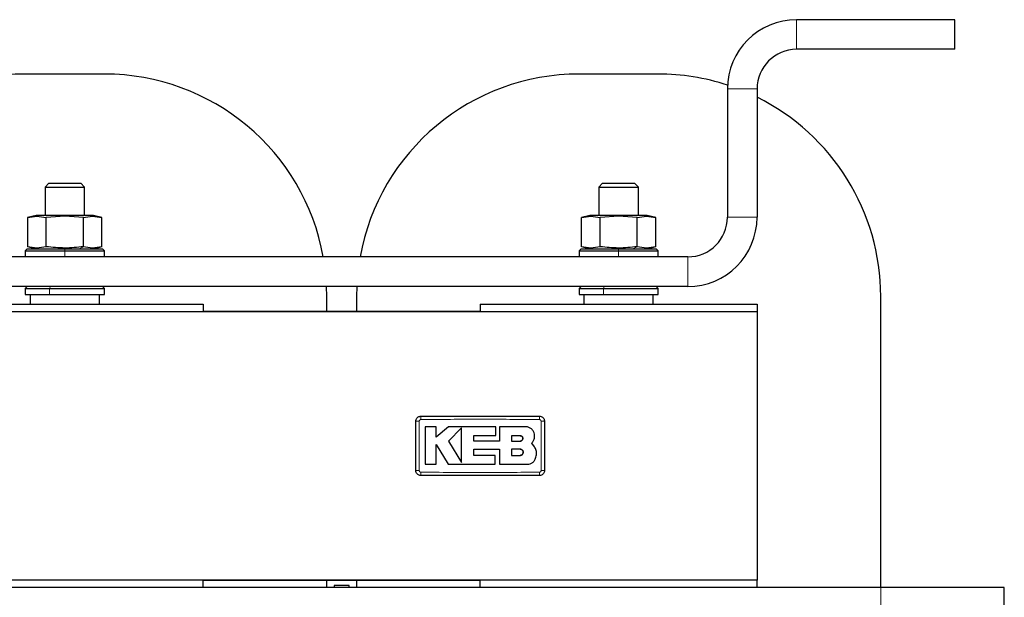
# Model space of a CAD drawing. Header units: millimetres. Extents: x 5 to 418, y 2 to 292.
# Tile 5 of 23: x 105 to 155, y 116 to 145. Entities that reach past the tile are written whole.
import ezdxf

# ---------------------------------------------------------------- set-up
doc = ezdxf.new("R2010")
doc.units = ezdxf.units.MM

msp = doc.modelspace()

# ---------------------------------------------------------------- linework, layer by layer
at = {"color": 7, "linetype": 'Continuous', "lineweight": 25}
for p, q in [((152.5561, 145.1346), (144.5561, 145.1346)), ((152.5561, 143.6346), (152.5561, 145.1346)), ((152.5561, 143.6346), (144.5561, 143.6346)), ((109.5561, 142.3846), (105.5561, 142.3846)), ((137.5561, 142.3846), (133.5561, 142.3846)), ((141.0561, 141.6346), (141.0561, 135.1346)), ((142.5561, 141.6346), (142.5561, 135.1346)), ((106.7479, 136.8596), (106.5561, 136.6678)), ((106.5561, 136.6678), (106.5561, 135.2346)), ((106.5561, 136.6678), (108.5561, 136.6678)), ((106.7479, 136.8596), (108.3644, 136.8596)), ((108.5561, 136.6678), (108.3644, 136.8596)), ((108.5561, 135.2346), (108.5561, 136.6678)), ((134.7479, 136.8596), (134.5561, 136.6678)), ((134.5561, 136.6678), (134.5561, 135.2346)), ((134.5561, 136.6678), (136.5561, 136.6678)), ((134.7479, 136.8596), (136.3644, 136.8596)), ((136.5561, 136.6678), (136.3644, 136.8596)), ((136.5561, 135.2346), (136.5561, 136.6678)), ((106.1061, 135.2346), (105.6779, 135.1199)), ((105.6797, 133.6488), (105.6797, 135.1203)), ((107.5561, 135.2346), (106.1061, 135.2346)), ((107.5561, 135.1877), (106.6179, 135.1203)), ((106.6179, 133.6488), (106.6179, 135.1203)), ((109.0061, 135.2346), (107.5561, 135.2346)), ((108.4943, 135.1203), (107.5561, 135.1877)), ((108.4943, 133.6488), (108.4943, 135.1203)), ((109.4343, 135.1199), (109.0061, 135.2346)), ((109.4325, 133.6488), (109.4325, 135.1203)), ((134.1061, 135.2346), (133.6779, 135.1199)), ((133.6797, 133.6488), (133.6797, 135.1203)), ((135.5561, 135.2346), (134.1061, 135.2346)), ((135.5561, 135.1877), (134.6179, 135.1203)), ((134.6179, 133.6488), (134.6179, 135.1203)), ((137.0061, 135.2346), (135.5561, 135.2346)), ((136.4943, 135.1203), (135.5561, 135.1877)), ((136.4943, 133.6488), (136.4943, 135.1203)), ((137.4343, 135.1199), (137.0061, 135.2346)), ((137.4325, 133.6488), (137.4325, 135.1203)), ((105.6561, 133.5346), (105.5561, 133.4346)), ((105.5561, 133.4346), (105.5561, 133.1346)), ((105.5561, 133.4346), (107.5561, 133.4346)), ((105.6561, 133.5346), (107.5561, 133.5346)), ((105.6729, 133.6507), (106.1061, 133.5346)), ((107.5561, 133.5346), (109.4561, 133.5346)), ((107.5561, 133.4346), (109.5561, 133.4346)), ((109.0061, 133.5346), (109.4394, 133.6507)), ((109.5561, 133.4346), (109.4561, 133.5346)), ((109.5561, 133.1346), (109.5561, 133.4346)), ((133.6561, 133.5346), (133.5561, 133.4346)), ((133.5561, 133.4346), (133.5561, 133.1346)), ((133.5561, 133.4346), (135.5561, 133.4346)), ((133.6561, 133.5346), (135.5561, 133.5346)), ((133.6729, 133.6507), (134.1061, 133.5346)), ((135.5561, 133.5346), (137.4561, 133.5346)), ((135.5561, 133.4346), (137.5561, 133.4346)), ((137.0061, 133.5346), (137.4394, 133.6507)), ((137.5561, 133.4346), (137.4561, 133.5346)), ((137.5561, 133.1346), (137.5561, 133.4346)), ((139.0561, 133.1346), (76.0561, 133.1346)), ((139.0561, 131.6346), (76.0561, 131.6346)), ((105.6561, 131.6346), (105.5561, 131.5346)), ((105.5561, 131.5346), (105.5561, 131.2346)), ((105.5561, 131.5346), (106.79, 131.5346)), ((106.79, 131.5346), (109.5561, 131.5346)), ((109.5561, 131.5346), (109.4561, 131.6346)), ((109.5561, 131.2346), (109.5561, 131.5346)), ((120.8061, 131.1346), (120.795, 131.6346)), ((122.3172, 131.6346), (122.3061, 131.1346)), ((133.6561, 131.6346), (133.5561, 131.5346)), ((133.5561, 131.5346), (133.5561, 131.2346)), ((133.5561, 131.5346), (134.79, 131.5346)), ((134.79, 131.5346), (137.5561, 131.5346)), ((137.5561, 131.5346), (137.4561, 131.6346)), ((137.5561, 131.2346), (137.5561, 131.5346)), ((105.5561, 131.2346), (106.79, 131.2346)), ((105.8061, 131.2346), (105.8061, 130.7346)), ((106.79, 131.2346), (109.5561, 131.2346)), ((109.3061, 130.7346), (109.3061, 131.2346)), ((120.8061, 130.3846), (120.8061, 131.1346)), ((122.3061, 131.1346), (122.3061, 130.3846)), ((133.5561, 131.2346), (134.79, 131.2346)), ((133.8061, 131.2346), (133.8061, 130.7346)), ((134.79, 131.2346), (137.5561, 131.2346)), ((137.3061, 130.7346), (137.3061, 131.2346)), ((148.8061, 116.4096), (148.8061, 131.1346)), ((100.5561, 130.7346), (114.5561, 130.7346)), ((114.5561, 130.7346), (114.5561, 130.3596)), ((128.5561, 130.7346), (142.5561, 130.7346)), ((128.5561, 130.7346), (128.5561, 130.3596)), ((142.5561, 130.7346), (142.5561, 130.3596)), ((142.5561, 130.3596), (72.5561, 130.3596)), ((114.5561, 130.3846), (128.5561, 130.3846)), ((142.5561, 130.3596), (142.5561, 116.7846)), ((126.3284, 124.5419), (125.7785, 124.5419)), ((126.3284, 124.0087), (126.3284, 124.5419)), ((126.9541, 124.5419), (126.3284, 124.0087)), ((129.3535, 124.5419), (126.9541, 124.5419)), ((127.6099, 124.4824), (126.9541, 123.8077)), ((129.3535, 124.0903), (129.3535, 124.5419)), ((129.5272, 124.5419), (129.5272, 123.8019)), ((130.8497, 124.5419), (129.5272, 124.5419)), ((128.2323, 124.0903), (129.3535, 124.0903)), ((128.2323, 123.8019), (128.2323, 124.0903)), ((130.5722, 124.0867), (130.1369, 124.0867)), ((130.1369, 124.0867), (130.1369, 123.8077)), ((126.328, 123.6333), (126.9333, 122.6385)), ((126.328, 122.6385), (126.328, 123.6333)), ((126.9541, 123.8077), (127.6099, 122.7299)), ((129.5272, 123.8019), (128.2323, 123.8019)), ((130.1369, 123.8077), (130.5722, 123.8077)), ((131.3063, 123.53), (131.164, 123.7062)), ((128.2326, 123.4083), (129.5272, 123.4083)), ((128.2326, 123.0895), (128.2326, 123.4083)), ((129.3085, 123.0895), (128.2326, 123.0895)), ((129.3085, 122.6385), (129.3085, 123.0895)), ((129.5272, 123.4083), (129.5272, 122.6385)), ((130.1369, 123.4083), (130.1369, 123.0895)), ((130.5722, 123.4083), (130.1369, 123.4083)), ((130.1369, 123.0895), (130.5722, 123.0895)), ((125.7785, 122.6385), (126.328, 122.6385)), ((126.9333, 122.6385), (129.3085, 122.6385)), ((129.5272, 122.6385), (130.9465, 122.6385)), ((142.5561, 116.7846), (72.5561, 116.7846)), ((114.5561, 116.4096), (114.5561, 116.7846)), ((128.5561, 116.7596), (114.5561, 116.7596)), ((120.8061, 116.4096), (120.8061, 116.7596)), ((121.1811, 116.5096), (121.1811, 116.4096)), ((121.9311, 116.5096), (121.1811, 116.5096)), ((121.9311, 116.4096), (121.9311, 116.5096)), ((122.3061, 116.7596), (122.3061, 116.4096)), ((128.5561, 116.4096), (128.5561, 116.7846)), ((142.5561, 116.4096), (142.5561, 116.7846)), ((114.5561, 116.4096), (100.5561, 116.4096)), ((128.5561, 116.4096), (114.5561, 116.4096)), ((142.5561, 116.4096), (128.5561, 116.4096)), ((148.8061, 116.4096), (142.5561, 116.4096)), ((155.0561, 116.4096), (148.8061, 116.4096)), ((155.0561, 115.4096), (155.0561, 116.4096))]:
    msp.add_line(p, q, dxfattribs=at)
at = {"color": 7, "linetype": 'Continuous', "lineweight": 18}
for p, q in [((144.5561, 145.1346), (144.5561, 143.6346)), ((142.5561, 141.6346), (141.0561, 141.6346)), ((107.5561, 135.2346), (107.5561, 135.1877)), ((135.5561, 135.2346), (135.5561, 135.1877)), ((141.0561, 135.1346), (142.5561, 135.1346)), ((107.5561, 133.5346), (107.5561, 133.4346)), ((107.5561, 133.1346), (107.5561, 133.4346)), ((108.2811, 133.5346), (108.4943, 133.6488)), ((135.5561, 133.5346), (135.5561, 133.4346)), ((135.5561, 133.1346), (135.5561, 133.4346)), ((136.2811, 133.5346), (136.4943, 133.6488)), ((139.0561, 131.6346), (139.0561, 133.1346)), ((106.8283, 131.6346), (106.79, 131.5346)), ((106.79, 131.2346), (106.79, 131.5346)), ((134.8283, 131.6346), (134.79, 131.5346)), ((134.79, 131.2346), (134.79, 131.5346)), ((148.8061, 115.4096), (148.8061, 116.4096))]:
    msp.add_line(p, q, dxfattribs=at)
at = {"color": 7, "linetype": 'Continuous', "lineweight": 25}
for centre, radius, start, end in [((144.5561, 141.6346), 3.5, 90, 180), ((144.5561, 141.6346), 2, 90, 180), ((105.5561, 131.1346), 11.25, 90, 169.75965), ((109.5561, 131.1346), 11.25, 10.24035, 90), ((133.5561, 131.1346), 11.25, 90, 169.75965), ((137.5561, 131.1346), 11.25, 71.84613, 90), ((137.5561, 131.1346), 11.25, 0, 63.6122), ((139.0561, 135.1346), 3.5, 270, 0), ((139.0561, 135.1346), 2, 270, 0)]:
    msp.add_arc(centre, radius, start, end, dxfattribs=at)
at = {"color": 7, "linetype": 'Continuous', "lineweight": 18}
for centre, radius, start, end in [((129.0758, 124.9426), 3.522, 177.89329, 180.69136), ((128.0365, 124.9426), 3.522, 359.30862, 2.10675), ((125.4356, 121.2008), 3.6236, 89.32802, 92.04761), ((131.6766, 121.2006), 3.6238, 87.95247, 90.67195), ((125.4356, 125.941), 3.6212, 267.95105, 270.67242), ((129.0739, 122.2016), 3.5202, 179.30828, 182.10781), ((128.0365, 122.2016), 3.522, 357.89328, 0.69137), ((131.6766, 125.9436), 3.6238, 269.32805, 272.04752)]:
    msp.add_arc(centre, radius, start, end, dxfattribs=at)
at = {"color": 7, "linetype": 'Continuous', "lineweight": 25}
for points, knots in [([(105.6797, 135.1203), (105.8361, 135.154), (106.1488, 135.2214), (106.4616, 135.154), (106.6179, 135.1203)], [0, 0, 0, 0, 0.4999949, 1, 1, 1, 1]), ([(108.4943, 135.1203), (108.6507, 135.154), (108.9634, 135.2214), (109.2761, 135.154), (109.4325, 135.1203)], [0, 0, 0, 0, 0.4999949, 1, 1, 1, 1]), ([(133.6797, 135.1203), (133.8361, 135.154), (134.1488, 135.2214), (134.4616, 135.154), (134.6179, 135.1203)], [0, 0, 0, 0, 0.4999949, 1, 1, 1, 1]), ([(136.4943, 135.1203), (136.6507, 135.154), (136.9634, 135.2214), (137.2761, 135.154), (137.4325, 135.1203)], [0, 0, 0, 0, 0.4999949, 1, 1, 1, 1]), ([(106.6179, 133.6488), (106.4616, 133.6152), (106.1488, 133.5478), (105.8361, 133.6152), (105.6797, 133.6488)], [0, 0, 0, 0, 0.4999949, 1, 1, 1, 1]), ([(108.4943, 133.6488), (108.181, 133.6151), (107.5556, 133.5478), (106.9301, 133.6152), (106.6179, 133.6488)], [0, 0, 0, 0, 0.5008729, 1, 1, 1, 1]), ([(109.4325, 133.6488), (109.2761, 133.6152), (108.9634, 133.5478), (108.6507, 133.6152), (108.4943, 133.6488)], [0, 0, 0, 0, 0.4999949, 1, 1, 1, 1]), ([(134.6179, 133.6488), (134.4616, 133.6152), (134.1488, 133.5478), (133.8361, 133.6152), (133.6797, 133.6488)], [0, 0, 0, 0, 0.4999949, 1, 1, 1, 1]), ([(136.4943, 133.6488), (136.181, 133.6151), (135.5556, 133.5478), (134.9301, 133.6152), (134.6179, 133.6488)], [0, 0, 0, 0, 0.5008729, 1, 1, 1, 1]), ([(137.4325, 133.6488), (137.2761, 133.6152), (136.9634, 133.5478), (136.6507, 133.6152), (136.4943, 133.6488)], [0, 0, 0, 0, 0.4999949, 1, 1, 1, 1]), ([(125.3061, 124.8221), (125.3089, 124.8502), (125.3144, 124.9064), (125.3575, 124.9813), (125.4209, 125.0379), (125.4912, 125.0678), (125.5377, 125.0709), (125.5561, 125.0721)], [0, 0, 0, 0, 0.21467278, 0.42935247, 0.64402667, 0.85869575, 1, 1, 1, 1]), ([(125.5561, 125.0721), (126.556, 125.0721), (128.556, 125.0721), (130.556, 125.0721), (131.5561, 125.0721)], [0, 0, 0, 0, 0.499961, 1, 1, 1, 1]), ([(131.5561, 125.0721), (131.5842, 125.0693), (131.6404, 125.0638), (131.7153, 125.0207), (131.7719, 124.9573), (131.8018, 124.887), (131.8049, 124.8405), (131.8061, 124.8221)], [0, 0, 0, 0, 0.2146724, 0.429352, 0.6440262, 0.8586956, 1, 1, 1, 1]), ([(125.3061, 122.3221), (125.3061, 122.5879), (125.3061, 123.1375), (125.3061, 123.9708), (125.3061, 124.5383), (125.3061, 124.8221)], [0, 0, 0, 0, 0.3189779, 0.6594764, 1, 1, 1, 1]), ([(125.7785, 124.5419), (125.7785, 124.2816), (125.7785, 123.6472), (125.7785, 123.0127), (125.7785, 122.6385)], [0, 0, 0, 0, 0.4103295, 1, 1, 1, 1]), ([(127.6099, 122.7299), (127.6099, 122.9901), (127.6099, 123.5742), (127.6099, 124.1584), (127.6099, 124.4824)], [0, 0, 0, 0, 0.44547751, 1, 1, 1, 1]), ([(131.3063, 124.0852), (131.3013, 124.1365), (131.2912, 124.2392), (131.2125, 124.376), (131.0967, 124.4793), (130.9683, 124.5341), (130.8834, 124.5397), (130.8497, 124.5419)], [0, 0, 0, 0, 0.21459, 0.4291787, 0.6437975, 0.8584406, 1, 1, 1, 1]), ([(131.8061, 124.8221), (131.8061, 124.5563), (131.8061, 124.0067), (131.8061, 123.1734), (131.8061, 122.6059), (131.8061, 122.3221)], [0, 0, 0, 0, 0.31897788, 0.65947634, 1, 1, 1, 1]), ([(130.5722, 123.8077), (130.5879, 123.8093), (130.6193, 123.8124), (130.6611, 123.8365), (130.6928, 123.872), (130.7109, 123.9162), (130.7134, 123.9639), (130.6999, 124.0097), (130.672, 124.0485), (130.6329, 124.0757), (130.5975, 124.0859), (130.577, 124.0865), (130.5722, 124.0867)], [0, 0, 0, 0, 0.107578, 0.2151551, 0.3227414, 0.4302646, 0.5376806, 0.6449866, 0.752213, 0.8594107, 0.9666405, 1, 1, 1, 1]), ([(130.5722, 124.0867), (130.5879, 124.0852), (130.6192, 124.0821), (130.661, 124.0581), (130.6927, 124.0227), (130.7109, 123.9785), (130.7134, 123.9309), (130.7001, 123.8851), (130.6723, 123.8463), (130.6333, 123.8189), (130.5977, 123.8086), (130.5771, 123.8079), (130.5722, 123.8077)], [0, 0, 0, 0, 0.1073342, 0.214672, 0.3219286, 0.42913, 0.5363386, 0.6436097, 0.7509826, 0.8584684, 0.9660383, 1, 1, 1, 1]), ([(131.164, 123.7062), (131.1989, 123.7484), (131.2685, 123.8328), (131.3079, 123.9709), (131.3068, 124.0552), (131.3063, 124.0852)], [0, 0, 0, 0, 0.3919653, 0.7839447, 1, 1, 1, 1]), ([(131.3381, 122.9015), (131.3633, 122.9718), (131.4136, 123.1123), (131.3996, 123.3376), (131.3367, 123.4673), (131.3063, 123.53)], [0, 0, 0, 0, 0.3407821, 0.6815687, 1, 1, 1, 1]), ([(130.5722, 123.0895), (130.5901, 123.0913), (130.6259, 123.0948), (130.6737, 123.1223), (130.7099, 123.1627), (130.7306, 123.2132), (130.7335, 123.2676), (130.7183, 123.3199), (130.6866, 123.3643), (130.642, 123.3955), (130.6013, 123.4073), (130.5778, 123.4081), (130.5722, 123.4083)], [0, 0, 0, 0, 0.1073587, 0.214721, 0.322003, 0.4292233, 0.5364373, 0.6436973, 0.7510459, 0.8585026, 0.9660513, 1, 1, 1, 1]), ([(130.5722, 123.4083), (130.5901, 123.4065), (130.626, 123.403), (130.6738, 123.3755), (130.71, 123.3349), (130.7307, 123.2843), (130.7335, 123.2298), (130.7181, 123.1775), (130.6862, 123.1332), (130.6416, 123.1022), (130.6011, 123.0905), (130.5777, 123.0897), (130.5722, 123.0895)], [0, 0, 0, 0, 0.1075789, 0.2151577, 0.3227289, 0.4302244, 0.5376129, 0.6449022, 0.7521279, 0.8593402, 0.9665938, 1, 1, 1, 1]), ([(130.9465, 122.6385), (130.9941, 122.6432), (131.0893, 122.6525), (131.2155, 122.7256), (131.2974, 122.8149), (131.3279, 122.8797), (131.3381, 122.9015)], [0, 0, 0, 0, 0.2851253, 0.5702516, 0.8553553, 1, 1, 1, 1]), ([(125.5561, 122.0721), (125.528, 122.0749), (125.4718, 122.0804), (125.3969, 122.1235), (125.3404, 122.1869), (125.3104, 122.2572), (125.3073, 122.3037), (125.3061, 122.3221)], [0, 0, 0, 0, 0.2146723, 0.429352, 0.6440261, 0.8586954, 1, 1, 1, 1]), ([(131.5561, 122.0721), (130.5562, 122.0721), (128.5562, 122.0721), (126.5562, 122.0721), (125.5561, 122.0721)], [0, 0, 0, 0, 0.499961, 1, 1, 1, 1]), ([(131.8061, 122.3221), (131.8034, 122.294), (131.7978, 122.2378), (131.7547, 122.1629), (131.6913, 122.1063), (131.621, 122.0764), (131.5746, 122.0733), (131.5561, 122.0721)], [0, 0, 0, 0, 0.2146728, 0.4293525, 0.6440267, 0.8586958, 1, 1, 1, 1])]:
    msp.add_open_spline(points, degree=3, knots=knots, dxfattribs=at)
at = {"color": 7, "linetype": 'Continuous', "lineweight": 18}
for points, knots in [([(125.4781, 124.8242), (125.4752, 124.54), (125.4695, 123.9715), (125.4698, 123.1367), (125.4754, 122.5862), (125.4781, 122.32)], [0, 0, 0, 0, 0.3404987, 0.6810489, 1, 1, 1, 1]), ([(125.554, 124.9001), (125.5484, 124.8997), (125.5344, 124.8986), (125.5133, 124.8893), (125.4941, 124.8722), (125.4809, 124.8496), (125.479, 124.8326), (125.4781, 124.8242)], [0, 0, 0, 0, 0.140567, 0.3553278, 0.5708439, 0.7860438, 1, 1, 1, 1]), ([(131.5582, 124.9001), (130.5575, 124.9103), (128.556, 124.9306), (126.5546, 124.9103), (125.554, 124.9001)], [0, 0, 0, 0, 0.500039, 1, 1, 1, 1]), ([(131.6341, 124.8242), (131.6337, 124.8297), (131.6326, 124.8437), (131.6234, 124.8649), (131.6062, 124.8841), (131.5837, 124.8973), (131.5667, 124.8992), (131.5582, 124.9001)], [0, 0, 0, 0, 0.1406564, 0.3555028, 0.5710316, 0.7861708, 1, 1, 1, 1]), ([(131.6341, 122.32), (131.637, 122.6042), (131.6427, 123.1727), (131.6425, 124.0075), (131.6369, 124.5579), (131.6341, 124.8242)], [0, 0, 0, 0, 0.3404988, 0.6810495, 1, 1, 1, 1]), ([(125.4781, 122.32), (125.4785, 122.3145), (125.4796, 122.3005), (125.4889, 122.2793), (125.506, 122.2601), (125.5286, 122.2469), (125.5455, 122.245), (125.554, 122.2441)], [0, 0, 0, 0, 0.1406569, 0.35550383, 0.57103286, 0.78617163, 1, 1, 1, 1]), ([(125.554, 122.2441), (126.5548, 122.2339), (128.5562, 122.2136), (130.5576, 122.2339), (131.5582, 122.2441)], [0, 0, 0, 0, 0.5000392, 1, 1, 1, 1]), ([(131.5582, 122.2441), (131.5638, 122.2445), (131.5778, 122.2456), (131.599, 122.2549), (131.6182, 122.272), (131.6313, 122.2946), (131.6332, 122.3116), (131.6341, 122.32)], [0, 0, 0, 0, 0.1405668, 0.3553275, 0.5708435, 0.7860436, 1, 1, 1, 1])]:
    msp.add_open_spline(points, degree=3, knots=knots, dxfattribs=at)

doc.saveas('drawing.dxf')
